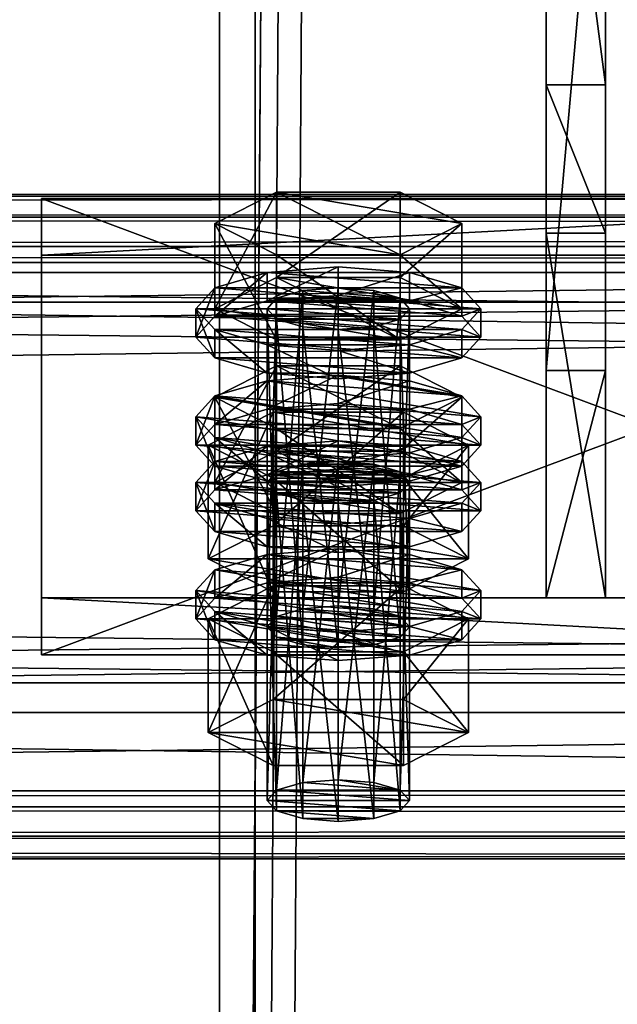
# Model space of a CAD drawing. Header units: millimetres. Extents: x 60485 to 71303, y 100 to 16900.
# Tile 123 of 256: x 65753 to 65803, y 662 to 744. Entities that reach past the tile are written whole.
import ezdxf

# ---------------------------------------------------------------- set-up
doc = ezdxf.new("R2010")
doc.units = ezdxf.units.MM
for name, color, linetype in [('1', 7, 'Continuous'), ('13', 7, 'Continuous'), ('3', 7, 'Continuous'), ('6', 7, 'Continuous'), ('9', 7, 'Continuous')]:
    doc.layers.add(name, color=color, linetype=linetype)

msp = doc.modelspace()

# ---------------------------------------------------------------- meshes
at = {"layer": '1', "color": 7}
mesh = msp.add_polyface(dxfattribs=at)
corners = [(65797.5, 726.416, 3203.205), (65797.5, 695.717, 3303.617), (65802.5, 695.717, 3303.617), (65802.5, 726.416, 3203.205), (65797.5, 714.847, 3309.468), (65802.5, 714.847, 3309.468), (65797.5, 771.305, 3227.399), (65802.5, 771.305, 3227.399), (65797.5, 777.155, 3208.262), (65802.5, 777.155, 3208.262), (65797.5, 738.903, 3196.566), (65802.5, 738.903, 3196.566)]
mesh.append_faces([[corners[k] for k in face] for face in [(0, 2, 3, 3), (1, 5, 2, 2), (4, 7, 5, 5), (6, 9, 7, 7), (8, 11, 9, 9), (10, 3, 11, 11), (1, 6, 4, 4), (8, 0, 10, 10), (3, 9, 11, 11), (7, 2, 5, 5)]], dxfattribs={"vtx0": -1, "color": 7})
mesh.append_faces([[corners[k] for k in face] for face in [(6, 0, 8, 8), (9, 3, 7, 7)]], dxfattribs={"vtx0": -1, "vtx1": -1, "color": 7})
mesh.append_faces([[corners[k] for k in face] for face in [(6, 1, 0, 0), (7, 3, 2, 2)]], dxfattribs={"vtx0": -1, "vtx2": -1, "vtx3": -1, "color": 7})
mesh.append_faces([[corners[k] for k in face] for face in [(0, 1, 2, 2), (1, 4, 5, 5), (4, 6, 7, 7), (6, 8, 9, 9), (8, 10, 11, 11), (10, 0, 3, 3)]], dxfattribs={"vtx2": -1, "vtx3": -1, "color": 7})
at = {"layer": '13', "color": 20}
mesh = msp.add_polyface(dxfattribs=at)
corners = [(65774.804, 708.071, 3271.759), (65785.196, 715.244, 3273.952), (65774.804, 715.244, 3273.952), (65785.196, 709.981, 3291.166), (65769.608, 712.612, 3282.559), (65774, 693.282, 3224.365), (65774.804, 720.936, 3229.682), (65774, 720.059, 3232.551), (65774.804, 694.159, 3221.496), (65777, 721.578, 3227.582), (65777, 694.801, 3219.395), (65780, 721.813, 3226.813), (65774.804, 719.182, 3235.42), (65780, 718.304, 3238.289), (65777, 718.539, 3237.52), (65785.196, 719.182, 3235.42), (65786, 720.059, 3232.551), (65785.196, 720.936, 3229.682), (65769.608, 720.059, 3232.551), (65774.804, 722.69, 3223.944), (65774.804, 729.862, 3226.137), (65769.608, 727.231, 3234.744), (65785.196, 729.862, 3226.137), (65785.196, 717.427, 3241.158), (65774.804, 717.427, 3241.158), (65774.804, 724.6, 3243.35), (65785.196, 724.6, 3243.35), (65768, 717.668, 3231.82), (65769.608, 719.422, 3226.082), (65769.608, 721.813, 3226.813), (65768, 720.059, 3232.551), (65774, 720.706, 3221.882), (65774, 723.097, 3222.613), (65780, 721.176, 3220.344), (65780, 723.567, 3221.075), (65780, 714.159, 3243.296), (65774, 714.629, 3241.758), (65774, 717.02, 3242.489), (65780, 716.55, 3244.027), (65769.608, 715.914, 3237.558), (65769.608, 718.304, 3238.289), (65790.392, 719.422, 3226.082), (65792, 717.668, 3231.82), (65790.392, 715.914, 3237.558), (65786, 714.629, 3241.758), (65786, 717.02, 3242.489), (65790.392, 718.304, 3238.289), (65792, 720.059, 3232.551), (65790.392, 721.813, 3226.813), (65774, 711.605, 3219.099), (65780, 712.075, 3217.562), (65780, 714.466, 3218.293), (65774, 713.996, 3219.83)]
mesh.append_faces([[corners[k] for k in face] for face in [(0, 1, 2, 2), (5, 6, 7, 7), (8, 9, 6, 6), (10, 11, 9, 9), (12, 13, 14, 14), (18, 20, 21, 21), (19, 22, 20, 20), (24, 21, 25, 25), (23, 18, 24, 24), (21, 26, 25, 25), (27, 29, 30, 30), (28, 32, 29, 29), (31, 34, 32, 32), (35, 37, 38, 38), (36, 40, 37, 37), (39, 30, 40, 40), (44, 36, 35, 35), (37, 45, 38, 38), (49, 51, 52, 52)]], dxfattribs={"vtx0": -1, "color": 20})
mesh.append_faces([[corners[k] for k in face] for face in [(3, 4, 2, 2), (15, 12, 7, 7), (16, 7, 6, 6), (17, 6, 9, 9), (23, 19, 18, 18), (26, 21, 20, 20), (41, 31, 28, 28), (42, 28, 27, 27), (43, 27, 39, 39), (44, 39, 36, 36), (45, 37, 40, 40), (46, 40, 30, 30), (47, 30, 29, 29), (48, 29, 32, 32)]], dxfattribs={"vtx0": -1, "vtx2": -1, "vtx3": -1, "color": 20})
mesh.append_faces([[corners[k] for k in face] for face in [(18, 19, 20, 20), (23, 24, 25, 25), (24, 18, 21, 21), (27, 28, 29, 29), (28, 31, 32, 32), (31, 33, 34, 34), (35, 36, 37, 37), (36, 39, 40, 40), (39, 27, 30, 30), (49, 50, 51, 51)]], dxfattribs={"vtx2": -1, "vtx3": -1, "color": 20})
mesh = msp.add_polyface(dxfattribs=at)
corners = [(65790.392, 712.612, 3282.559), (65774.804, 715.244, 3273.952), (65785.196, 715.244, 3273.952), (65780, 695.036, 3218.627), (65783, 721.578, 3227.582), (65780, 721.813, 3226.813), (65783, 694.801, 3219.395), (65785.196, 720.936, 3229.682), (65785.196, 694.159, 3221.496), (65786, 720.059, 3232.551), (65780, 718.304, 3238.289), (65774.804, 719.182, 3235.42), (65783, 718.539, 3237.52), (65785.196, 719.182, 3235.42), (65774, 720.059, 3232.551), (65774.804, 720.936, 3229.682), (65777, 721.578, 3227.582), (65774.804, 722.69, 3223.944), (65785.196, 722.69, 3223.944), (65785.196, 729.862, 3226.137), (65790.392, 720.059, 3232.551), (65790.392, 727.231, 3234.744), (65785.196, 717.427, 3241.158), (65785.196, 724.6, 3243.35), (65774.804, 724.6, 3243.35), (65774.804, 729.862, 3226.137), (65780, 721.176, 3220.344), (65786, 720.706, 3221.882), (65786, 723.097, 3222.613), (65780, 723.567, 3221.075), (65790.392, 719.422, 3226.082), (65790.392, 721.813, 3226.813), (65792, 717.668, 3231.82), (65792, 720.059, 3232.551), (65790.392, 715.914, 3237.558), (65790.392, 718.304, 3238.289), (65786, 714.629, 3241.758), (65786, 717.02, 3242.489), (65780, 714.159, 3243.296), (65780, 716.55, 3244.027), (65774, 720.706, 3221.882), (65769.608, 719.422, 3226.082), (65768, 717.668, 3231.82), (65769.608, 715.914, 3237.558), (65769.608, 718.304, 3238.289), (65768, 720.059, 3232.551), (65769.608, 721.813, 3226.813), (65774, 723.097, 3222.613), (65790.392, 712.712, 3224.031), (65774, 713.996, 3219.83), (65780, 714.466, 3218.293)]
mesh.append_faces([[corners[k] for k in face] for face in [(0, 1, 2, 2), (3, 4, 5, 5), (6, 7, 4, 4), (8, 9, 7, 7), (7, 5, 4, 4), (18, 21, 19, 19), (20, 23, 21, 21), (22, 24, 23, 23), (17, 20, 18, 18), (21, 25, 19, 19), (26, 28, 29, 29), (27, 31, 28, 28), (30, 33, 31, 31), (32, 35, 33, 33), (34, 37, 35, 35), (36, 39, 37, 37), (40, 27, 26, 26), (28, 47, 29, 29)]], dxfattribs={"vtx0": -1, "color": 20})
mesh.append_faces([[corners[k] for k in face] for face in [(10, 11, 12, 12), (12, 11, 13, 13), (13, 14, 9, 9), (9, 15, 7, 7), (20, 17, 22, 22), (23, 25, 21, 21), (27, 40, 30, 30), (30, 41, 32, 32), (32, 42, 34, 34), (34, 43, 36, 36), (37, 44, 35, 35), (35, 45, 33, 33), (33, 46, 31, 31), (31, 47, 28, 28)]], dxfattribs={"vtx0": -1, "vtx1": -1, "color": 20})
mesh.append_faces([[corners[k] for k in face] for face in [(7, 16, 5, 5), (48, 49, 50, 50)]], dxfattribs={"vtx0": -1, "vtx2": -1, "vtx3": -1, "color": 20})
mesh.append_faces([[corners[k] for k in face] for face in [(17, 18, 19, 19), (18, 20, 21, 21), (20, 22, 23, 23), (26, 27, 28, 28), (27, 30, 31, 31), (30, 32, 33, 33), (32, 34, 35, 35), (34, 36, 37, 37), (36, 38, 39, 39)]], dxfattribs={"vtx2": -1, "vtx3": -1, "color": 20})
mesh = msp.add_polyface(dxfattribs=at)
corners = [(65785.196, 706.317, 3277.497), (65774.804, 706.317, 3277.497), (65777, 706.959, 3275.397), (65783, 706.959, 3275.397), (65780, 707.194, 3274.628), (65769.608, 705.44, 3280.366), (65774.804, 708.071, 3271.759), (65774.804, 715.244, 3273.952), (65769.608, 712.612, 3282.559), (65785.196, 702.809, 3288.973), (65774.804, 702.809, 3288.973), (65774.804, 709.981, 3291.166), (65785.196, 709.981, 3291.166), (65769.608, 704.804, 3273.897), (65774, 706.088, 3269.697), (65774, 708.478, 3270.428), (65769.608, 707.194, 3274.628), (65780, 706.558, 3268.16), (65780, 708.948, 3268.891), (65790.392, 707.194, 3274.628), (65786, 708.478, 3270.428), (65774, 693.282, 3224.365), (65774.804, 694.159, 3221.496), (65774.804, 720.936, 3229.682), (65777, 694.801, 3219.395), (65777, 721.578, 3227.582), (65780, 695.036, 3218.627), (65780, 721.813, 3226.813), (65780, 691.528, 3230.102), (65777, 718.539, 3237.52), (65780, 718.304, 3238.289), (65777, 691.763, 3229.334), (65774.804, 719.182, 3235.42), (65774.804, 692.405, 3227.233), (65774, 720.059, 3232.551), (65769.03, 699.004, 3226.114), (65774.515, 711.344, 3219.953), (65769.03, 708.567, 3229.038), (65774.515, 701.781, 3217.029), (65785.485, 711.344, 3219.953), (65785.485, 705.789, 3238.122), (65774.515, 705.789, 3238.122), (65790.97, 708.567, 3229.038), (65768, 708.567, 3229.038), (65769.608, 710.321, 3223.3), (65769.608, 712.712, 3224.031), (65768, 710.958, 3229.769), (65774, 711.605, 3219.099), (65774, 713.996, 3219.83), (65780, 705.058, 3240.513), (65774, 705.528, 3238.976), (65774, 707.919, 3239.707), (65780, 707.449, 3241.244), (65769.608, 706.813, 3234.775), (65769.608, 709.203, 3235.506), (65786, 711.605, 3219.099), (65780, 712.075, 3217.562), (65790.392, 710.321, 3223.3), (65792, 708.567, 3229.038), (65790.392, 706.813, 3234.775), (65786, 707.919, 3239.707), (65790.392, 709.203, 3235.506), (65792, 710.958, 3229.769)]
mesh.append_faces([[corners[k] for k in face] for face in [(3, 2, 4, 4), (5, 7, 8, 8), (10, 8, 11, 11), (8, 12, 11, 11), (13, 15, 16, 16), (14, 18, 15, 15), (20, 15, 18, 18), (28, 29, 30, 30), (31, 32, 29, 29), (33, 34, 32, 32), (35, 36, 37, 37), (38, 39, 36, 36), (37, 40, 41, 41), (43, 45, 46, 46), (44, 48, 45, 45), (49, 51, 52, 52), (50, 54, 51, 51), (53, 46, 54, 54), (47, 55, 56, 56), (54, 52, 51, 51)]], dxfattribs={"vtx0": -1, "color": 20})
mesh.append_faces([[corners[k] for k in face] for face in [(0, 1, 2, 2), (19, 16, 15, 15), (42, 37, 36, 36), (57, 47, 44, 44), (58, 44, 43, 43), (59, 43, 53, 53), (60, 54, 46, 46), (61, 46, 45, 45), (62, 45, 48, 48)]], dxfattribs={"vtx0": -1, "vtx2": -1, "vtx3": -1, "color": 20})
mesh.append_faces([[corners[k] for k in face] for face in [(5, 6, 7, 7), (9, 10, 11, 11), (10, 5, 8, 8), (13, 14, 15, 15), (14, 17, 18, 18), (21, 22, 23, 23), (22, 24, 25, 25), (24, 26, 27, 27), (33, 21, 34, 34), (43, 44, 45, 45), (44, 47, 48, 48), (49, 50, 51, 51), (50, 53, 54, 54), (53, 43, 46, 46)]], dxfattribs={"vtx2": -1, "vtx3": -1, "color": 20})
mesh = msp.add_polyface(dxfattribs=at)
corners = [(65785.196, 706.317, 3277.497), (65777, 706.959, 3275.397), (65783, 706.959, 3275.397), (65774.804, 708.071, 3271.759), (65785.196, 708.071, 3271.759), (65785.196, 715.244, 3273.952), (65790.392, 705.44, 3280.366), (65790.392, 712.612, 3282.559), (65785.196, 702.809, 3288.973), (65785.196, 709.981, 3291.166), (65774.804, 709.981, 3291.166), (65774.804, 715.244, 3273.952), (65780, 706.558, 3268.16), (65786, 706.088, 3269.697), (65786, 708.478, 3270.428), (65780, 708.948, 3268.891), (65790.392, 707.194, 3274.628), (65792, 705.44, 3280.366), (65769.608, 707.194, 3274.628), (65774, 708.478, 3270.428), (65780, 695.036, 3218.627), (65783, 694.801, 3219.395), (65783, 721.578, 3227.582), (65785.196, 694.159, 3221.496), (65785.196, 720.936, 3229.682), (65786, 693.282, 3224.365), (65786, 720.059, 3232.551), (65785.196, 719.182, 3235.42), (65785.196, 692.405, 3227.233), (65783, 718.539, 3237.52), (65783, 691.763, 3229.334), (65780, 718.304, 3238.289), (65774.515, 701.781, 3217.029), (65785.485, 701.781, 3217.029), (65785.485, 711.344, 3219.953), (65790.97, 708.567, 3229.038), (65785.485, 705.789, 3238.122), (65769.03, 708.567, 3229.038), (65774.515, 711.344, 3219.953), (65780, 712.075, 3217.562), (65786, 711.605, 3219.099), (65786, 713.996, 3219.83), (65780, 714.466, 3218.293), (65790.392, 710.321, 3223.3), (65790.392, 712.712, 3224.031), (65792, 708.567, 3229.038), (65792, 710.958, 3229.769), (65790.392, 706.813, 3234.775), (65790.392, 709.203, 3235.506), (65786, 705.528, 3238.976), (65786, 707.919, 3239.707), (65780, 707.449, 3241.244), (65774, 711.605, 3219.099), (65769.608, 710.321, 3223.3), (65768, 708.567, 3229.038), (65769.608, 709.203, 3235.506), (65768, 710.958, 3229.769), (65769.608, 712.712, 3224.031), (65774, 713.996, 3219.83)]
mesh.append_faces([[corners[k] for k in face] for face in [(4, 7, 5, 5), (6, 9, 7, 7), (8, 10, 9, 9), (3, 6, 4, 4), (12, 14, 15, 15), (13, 16, 14, 14), (25, 27, 26, 26), (28, 29, 27, 27), (30, 31, 29, 29), (33, 35, 34, 34), (35, 38, 34, 34), (39, 41, 42, 42), (40, 44, 41, 41), (43, 46, 44, 44), (45, 48, 46, 46), (47, 50, 48, 48), (49, 51, 50, 50), (44, 42, 41, 41)]], dxfattribs={"vtx0": -1, "color": 20})
mesh.append_faces([[corners[k] for k in face] for face in [(0, 1, 2, 2), (9, 11, 7, 7), (17, 18, 16, 16), (16, 19, 14, 14), (36, 37, 35, 35), (40, 52, 43, 43), (43, 53, 45, 45), (45, 54, 47, 47), (51, 55, 50, 50), (50, 56, 48, 48), (48, 57, 46, 46), (46, 58, 44, 44)]], dxfattribs={"vtx0": -1, "vtx1": -1, "color": 20})
mesh.append_faces([[corners[k] for k in face] for face in [(3, 4, 5, 5), (4, 6, 7, 7), (6, 8, 9, 9), (12, 13, 14, 14), (20, 21, 22, 22), (21, 23, 24, 24), (23, 25, 26, 26), (32, 33, 34, 34), (39, 40, 41, 41), (40, 43, 44, 44), (43, 45, 46, 46), (45, 47, 48, 48), (47, 49, 50, 50)]], dxfattribs={"vtx2": -1, "vtx3": -1, "color": 20})
mesh = msp.add_polyface(dxfattribs=at)
corners = [(65774, 678.663, 3272.18), (65774.804, 706.317, 3277.497), (65774, 705.44, 3280.366), (65774.804, 679.541, 3269.311), (65777, 706.959, 3275.397), (65777, 680.183, 3267.211), (65780, 707.194, 3274.628), (65777, 677.144, 3277.149), (65774.804, 704.563, 3283.235), (65777, 703.921, 3285.335), (65774.804, 677.786, 3275.049), (65783, 703.921, 3285.335), (65780, 703.686, 3286.104), (65785.196, 704.563, 3283.235), (65786, 705.44, 3280.366), (65785.196, 702.809, 3288.973), (65774.804, 708.071, 3271.759), (65769.608, 705.44, 3280.366), (65774.804, 702.809, 3288.973), (65768, 703.049, 3279.635), (65769.608, 704.804, 3273.897), (65769.608, 707.194, 3274.628), (65768, 705.44, 3280.366), (65780, 699.541, 3291.111), (65774, 700.011, 3289.573), (65774, 702.402, 3290.304), (65780, 701.932, 3291.842), (65769.608, 701.295, 3285.373), (65769.608, 703.686, 3286.104), (65774, 706.088, 3269.697), (65786, 706.088, 3269.697), (65780, 706.558, 3268.16), (65790.392, 704.804, 3273.897), (65792, 703.049, 3279.635), (65790.392, 701.295, 3285.373), (65786, 700.011, 3289.573), (65790.392, 703.686, 3286.104), (65792, 705.44, 3280.366), (65769.608, 695.703, 3271.115), (65774, 696.987, 3266.915), (65774, 699.378, 3267.646), (65769.608, 698.093, 3271.846), (65780, 697.457, 3265.377), (65780, 699.848, 3266.108), (65786, 696.987, 3266.915), (65792, 696.339, 3277.584), (65780, 691.528, 3230.102), (65777, 691.763, 3229.334), (65777, 718.539, 3237.52), (65774.804, 692.405, 3227.233), (65774.804, 719.182, 3235.42), (65769.03, 699.004, 3226.114), (65774.515, 701.781, 3217.029), (65774.515, 711.344, 3219.953), (65785.485, 696.226, 3235.199), (65774.515, 696.226, 3235.199), (65774.515, 705.789, 3238.122), (65769.03, 708.567, 3229.038), (65790.97, 699.004, 3226.114), (65786, 705.528, 3238.976), (65769.608, 706.813, 3234.775), (65774, 705.528, 3238.976), (65780, 705.058, 3240.513)]
mesh.append_faces([[corners[k] for k in face] for face in [(0, 1, 2, 2), (3, 4, 1, 1), (5, 6, 4, 4), (7, 8, 9, 9), (10, 2, 8, 8), (9, 11, 12, 12), (15, 17, 18, 18), (19, 21, 22, 22), (23, 25, 26, 26), (24, 28, 25, 25), (27, 22, 28, 28), (29, 30, 31, 31), (35, 24, 23, 23), (28, 26, 25, 25), (38, 40, 41, 41), (39, 43, 40, 40), (39, 44, 42, 42), (55, 57, 56, 56), (59, 61, 62, 62)]], dxfattribs={"vtx0": -1, "color": 20})
mesh.append_faces([[corners[k] for k in face] for face in [(11, 9, 8, 8), (13, 8, 2, 2), (14, 2, 1, 1), (15, 16, 17, 17), (32, 29, 20, 20), (33, 20, 19, 19), (34, 19, 27, 27), (35, 27, 24, 24), (36, 28, 22, 22), (37, 22, 21, 21), (45, 41, 40, 40), (58, 52, 51, 51), (59, 60, 61, 61)]], dxfattribs={"vtx0": -1, "vtx2": -1, "vtx3": -1, "color": 20})
mesh.append_faces([[corners[k] for k in face] for face in [(19, 20, 21, 21), (23, 24, 25, 25), (24, 27, 28, 28), (27, 19, 22, 22), (38, 39, 40, 40), (39, 42, 43, 43), (46, 47, 48, 48), (47, 49, 50, 50), (51, 52, 53, 53), (54, 55, 56, 56), (55, 51, 57, 57)]], dxfattribs={"vtx2": -1, "vtx3": -1, "color": 20})
mesh = msp.add_polyface(dxfattribs=at)
corners = [(65780, 680.418, 3266.442), (65783, 706.959, 3275.397), (65780, 707.194, 3274.628), (65783, 680.183, 3267.211), (65785.196, 706.317, 3277.497), (65785.196, 679.541, 3269.311), (65786, 705.44, 3280.366), (65786, 678.663, 3272.18), (65785.196, 704.563, 3283.235), (65785.196, 677.786, 3275.049), (65783, 703.921, 3285.335), (65774.804, 704.563, 3283.235), (65774, 705.44, 3280.366), (65774.804, 706.317, 3277.497), (65790.392, 705.44, 3280.366), (65774.804, 708.071, 3271.759), (65785.196, 702.809, 3288.973), (65786, 706.088, 3269.697), (65790.392, 704.804, 3273.897), (65790.392, 707.194, 3274.628), (65792, 703.049, 3279.635), (65792, 705.44, 3280.366), (65790.392, 701.295, 3285.373), (65790.392, 703.686, 3286.104), (65786, 700.011, 3289.573), (65786, 702.402, 3290.304), (65780, 699.541, 3291.111), (65780, 701.932, 3291.842), (65774, 706.088, 3269.697), (65769.608, 704.804, 3273.897), (65768, 703.049, 3279.635), (65769.608, 701.295, 3285.373), (65769.608, 703.686, 3286.104), (65768, 705.44, 3280.366), (65780, 697.457, 3265.377), (65786, 696.987, 3266.915), (65786, 699.378, 3267.646), (65780, 699.848, 3266.108), (65790.392, 695.703, 3271.115), (65790.392, 698.093, 3271.846), (65792, 696.339, 3277.584), (65774, 699.378, 3267.646), (65786, 693.282, 3224.365), (65785.196, 692.405, 3227.233), (65785.196, 719.182, 3235.42), (65783, 691.763, 3229.334), (65783, 718.539, 3237.52), (65780, 691.528, 3230.102), (65780, 718.304, 3238.289), (65785.485, 701.781, 3217.029), (65790.97, 699.004, 3226.114), (65790.97, 708.567, 3229.038), (65785.485, 696.226, 3235.199), (65785.485, 705.789, 3238.122), (65774.515, 705.789, 3238.122), (65774.515, 701.781, 3217.029), (65769.03, 699.004, 3226.114), (65786, 705.528, 3238.976), (65780, 705.058, 3240.513), (65780, 707.449, 3241.244), (65790.392, 706.813, 3234.775), (65769.608, 706.813, 3234.775)]
mesh.append_faces([[corners[k] for k in face] for face in [(0, 1, 2, 2), (3, 4, 1, 1), (5, 6, 4, 4), (7, 8, 6, 6), (9, 10, 8, 8), (18, 21, 19, 19), (20, 23, 21, 21), (22, 25, 23, 23), (24, 27, 25, 25), (34, 36, 37, 37), (35, 39, 36, 36), (39, 37, 36, 36), (50, 53, 51, 51), (52, 54, 53, 53), (55, 50, 49, 49)]], dxfattribs={"vtx0": -1, "color": 20})
mesh.append_faces([[corners[k] for k in face] for face in [(10, 11, 8, 8), (8, 12, 6, 6), (6, 13, 4, 4), (14, 15, 16, 16), (17, 28, 18, 18), (18, 29, 20, 20), (20, 30, 22, 22), (22, 31, 24, 24), (27, 32, 25, 25), (25, 32, 23, 23), (23, 33, 21, 21), (40, 41, 39, 39), (50, 56, 52, 52), (60, 61, 57, 57)]], dxfattribs={"vtx0": -1, "vtx1": -1, "color": 20})
mesh.append_faces([[corners[k] for k in face] for face in [(39, 41, 37, 37)]], dxfattribs={"vtx0": -1, "vtx2": -1, "vtx3": -1, "color": 20})
mesh.append_faces([[corners[k] for k in face] for face in [(17, 18, 19, 19), (18, 20, 21, 21), (20, 22, 23, 23), (22, 24, 25, 25), (24, 26, 27, 27), (34, 35, 36, 36), (35, 38, 39, 39), (42, 43, 44, 44), (43, 45, 46, 46), (45, 47, 48, 48), (49, 50, 51, 51), (50, 52, 53, 53), (57, 58, 59, 59)]], dxfattribs={"vtx2": -1, "vtx3": -1, "color": 20})
mesh = msp.add_polyface(dxfattribs=at)
corners = [(65774, 678.663, 3272.18), (65774.804, 679.541, 3269.311), (65774.804, 706.317, 3277.497), (65777, 680.183, 3267.211), (65777, 706.959, 3275.397), (65780, 680.418, 3266.442), (65780, 707.194, 3274.628), (65780, 676.909, 3277.918), (65777, 677.144, 3277.149), (65777, 703.921, 3285.335), (65780, 703.686, 3286.104), (65774.804, 677.786, 3275.049), (65774.804, 704.563, 3283.235), (65774, 705.44, 3280.366), (65785.196, 679.541, 3269.311), (65786, 678.663, 3272.18), (65785.196, 677.786, 3275.049), (65783, 677.144, 3277.149), (65769.03, 684.385, 3273.929), (65774.515, 687.163, 3264.844), (65774.515, 696.726, 3267.768), (65769.03, 693.948, 3276.853), (65785.485, 696.726, 3267.768), (65785.485, 681.608, 3283.014), (65774.515, 681.608, 3283.014), (65774.515, 691.171, 3285.938), (65790.97, 684.385, 3273.929), (65785.485, 691.171, 3285.938), (65790.97, 693.948, 3276.853), (65768, 693.948, 3276.853), (65769.608, 695.703, 3271.115), (65769.608, 698.093, 3271.846), (65768, 696.339, 3277.584), (65780, 690.44, 3288.328), (65774, 690.91, 3286.791), (65774, 693.301, 3287.522), (65780, 692.831, 3289.059), (65769.608, 692.194, 3282.591), (65769.608, 694.585, 3283.322), (65790.392, 695.703, 3271.115), (65774, 696.987, 3266.915), (65792, 693.948, 3276.853), (65790.392, 692.194, 3282.591), (65786, 690.91, 3286.791), (65786, 693.301, 3287.522), (65790.392, 694.585, 3283.322), (65786, 693.282, 3224.365), (65777, 694.801, 3219.395), (65774.804, 694.159, 3221.496), (65785.196, 692.405, 3227.233), (65774, 693.282, 3224.365), (65783, 691.763, 3229.334), (65774.804, 692.405, 3227.233), (65780, 691.528, 3230.102), (65777, 691.763, 3229.334), (65785.485, 696.226, 3235.199), (65769.03, 699.004, 3226.114), (65774.515, 696.226, 3235.199)]
mesh.append_faces([[corners[k] for k in face] for face in [(7, 9, 10, 10), (18, 20, 21, 21), (19, 22, 20, 20), (24, 21, 25, 25), (23, 18, 24, 24), (21, 27, 25, 25), (29, 31, 32, 32), (33, 35, 36, 36), (34, 38, 35, 35), (37, 32, 38, 38), (38, 36, 35, 35), (53, 52, 54, 54), (55, 56, 57, 57)]], dxfattribs={"vtx0": -1, "color": 20})
mesh.append_faces([[corners[k] for k in face] for face in [(51, 52, 53, 53)]], dxfattribs={"vtx0": -1, "vtx1": -1, "color": 20})
mesh.append_faces([[corners[k] for k in face] for face in [(14, 5, 3, 3), (14, 3, 1, 1), (15, 1, 0, 0), (16, 0, 11, 11), (17, 11, 8, 8), (26, 19, 18, 18), (28, 21, 20, 20), (39, 40, 30, 30), (41, 30, 29, 29), (42, 29, 37, 37), (43, 37, 34, 34), (44, 38, 32, 32), (45, 32, 31, 31), (46, 47, 48, 48), (49, 48, 50, 50), (51, 50, 52, 52)]], dxfattribs={"vtx0": -1, "vtx2": -1, "vtx3": -1, "color": 20})
mesh.append_faces([[corners[k] for k in face] for face in [(0, 1, 2, 2), (1, 3, 4, 4), (3, 5, 6, 6), (7, 8, 9, 9), (8, 11, 12, 12), (11, 0, 13, 13), (18, 19, 20, 20), (23, 24, 25, 25), (24, 18, 21, 21), (29, 30, 31, 31), (33, 34, 35, 35), (34, 37, 38, 38), (37, 29, 32, 32)]], dxfattribs={"vtx2": -1, "vtx3": -1, "color": 20})
mesh = msp.add_polyface(dxfattribs=at)
corners = [(65780, 680.418, 3266.442), (65783, 680.183, 3267.211), (65783, 706.959, 3275.397), (65785.196, 679.541, 3269.311), (65785.196, 706.317, 3277.497), (65786, 678.663, 3272.18), (65786, 705.44, 3280.366), (65785.196, 677.786, 3275.049), (65785.196, 704.563, 3283.235), (65783, 677.144, 3277.149), (65783, 703.921, 3285.335), (65780, 676.909, 3277.918), (65780, 703.686, 3286.104), (65774.804, 679.541, 3269.311), (65774, 678.663, 3272.18), (65774.804, 677.786, 3275.049), (65777, 677.144, 3277.149), (65774.515, 687.163, 3264.844), (65785.485, 687.163, 3264.844), (65785.485, 696.726, 3267.768), (65790.97, 684.385, 3273.929), (65790.97, 693.948, 3276.853), (65785.485, 681.608, 3283.014), (65785.485, 691.171, 3285.938), (65774.515, 691.171, 3285.938), (65769.03, 684.385, 3273.929), (65769.03, 693.948, 3276.853), (65774.515, 696.726, 3267.768), (65790.392, 695.703, 3271.115), (65792, 693.948, 3276.853), (65792, 696.339, 3277.584), (65790.392, 698.093, 3271.846), (65790.392, 692.194, 3282.591), (65790.392, 694.585, 3283.322), (65786, 690.91, 3286.791), (65786, 693.301, 3287.522), (65780, 690.44, 3288.328), (65780, 692.831, 3289.059), (65786, 696.987, 3266.915), (65774, 696.987, 3266.915), (65769.608, 695.703, 3271.115), (65768, 693.948, 3276.853), (65769.608, 692.194, 3282.591), (65774, 690.91, 3286.791), (65769.608, 694.585, 3283.322), (65768, 696.339, 3277.584), (65769.608, 698.093, 3271.846), (65780, 695.036, 3218.627), (65785.196, 694.159, 3221.496), (65783, 694.801, 3219.395), (65777, 694.801, 3219.395), (65786, 693.282, 3224.365), (65774.804, 694.159, 3221.496), (65785.196, 692.405, 3227.233), (65774, 693.282, 3224.365), (65783, 691.763, 3229.334)]
mesh.append_faces([[corners[k] for k in face] for face in [(9, 12, 10, 10), (0, 3, 1, 1), (9, 16, 11, 11), (18, 21, 19, 19), (20, 23, 21, 21), (22, 24, 23, 23), (17, 20, 18, 18), (21, 27, 19, 19), (28, 30, 31, 31), (29, 33, 30, 30), (32, 35, 33, 33), (34, 37, 35, 35), (34, 43, 36, 36), (47, 48, 49, 49)]], dxfattribs={"vtx0": -1, "color": 20})
mesh.append_faces([[corners[k] for k in face] for face in [(3, 13, 5, 5), (5, 14, 7, 7), (7, 15, 9, 9), (20, 25, 22, 22), (23, 26, 21, 21), (38, 39, 28, 28), (28, 40, 29, 29), (29, 41, 32, 32), (32, 42, 34, 34), (37, 44, 35, 35), (35, 45, 33, 33), (33, 46, 30, 30), (48, 50, 51, 51), (51, 52, 53, 53), (53, 54, 55, 55)]], dxfattribs={"vtx0": -1, "vtx1": -1, "color": 20})
mesh.append_faces([[corners[k] for k in face] for face in [(48, 47, 50, 50)]], dxfattribs={"vtx0": -1, "vtx2": -1, "vtx3": -1, "color": 20})
mesh.append_faces([[corners[k] for k in face] for face in [(0, 1, 2, 2), (1, 3, 4, 4), (3, 5, 6, 6), (5, 7, 8, 8), (7, 9, 10, 10), (9, 11, 12, 12), (17, 18, 19, 19), (18, 20, 21, 21), (20, 22, 23, 23), (28, 29, 30, 30), (29, 32, 33, 33), (32, 34, 35, 35), (34, 36, 37, 37)]], dxfattribs={"vtx2": -1, "vtx3": -1, "color": 20})
at = {"layer": '3', "color": 91}
mesh = msp.add_polyface(dxfattribs=at)
corners = [(65770, 8485, 5564.7), (65830, 8485, 5564.7), (65830, 145.041, 3014.919), (65770, 145.041, 3014.919), (65770, 271.84, 2970.03), (65830, 271.84, 2970.03), (65830, 8485, 5481.045), (65770, 8485, 5481.045), (65770, 145.041, 2970.03), (65827, 8485, 5484.182), (65773, 8485, 5484.182), (65773, 8485, 5561.563), (65827, 8485, 5561.563), (65773, 145.041, 3011.782), (65827, 145.041, 3011.782), (65773, 261.579, 2970.03), (65773, 145.041, 2970.03), (65827, 261.579, 2970.03), (65827, 145.041, 2970.03), (65830, 145.041, 2970.03)]
mesh.append_faces([[corners[k] for k in face] for face in [(0, 2, 3, 3), (4, 6, 7, 7), (4, 3, 8, 8), (0, 4, 7, 7), (12, 13, 14, 14), (15, 11, 10, 10), (13, 15, 16, 16), (17, 10, 9, 9), (17, 14, 18, 18), (12, 17, 9, 9), (8, 13, 16, 16), (18, 2, 19, 19), (5, 1, 6, 6), (2, 5, 19, 19), (5, 18, 19, 19), (15, 8, 16, 16)]], dxfattribs={"vtx0": -1, "color": 91})
mesh.append_faces([[corners[k] for k in face] for face in [(3, 4, 0, 0), (0, 11, 1, 1), (11, 7, 10, 10), (10, 7, 9, 9), (1, 12, 6, 6), (12, 1, 11, 11), (6, 9, 7, 7), (11, 15, 13, 13), (14, 17, 12, 12), (2, 14, 3, 3), (3, 13, 8, 8), (1, 5, 2, 2), (18, 5, 17, 17), (17, 5, 15, 15), (8, 15, 4, 4), (4, 15, 5, 5)]], dxfattribs={"vtx0": -1, "vtx1": -1, "color": 91})
mesh.append_faces([[corners[k] for k in face] for face in [(11, 0, 7, 7), (6, 12, 9, 9), (2, 18, 14, 14), (3, 14, 13, 13)]], dxfattribs={"vtx0": -1, "vtx2": -1, "vtx3": -1, "color": 91})
mesh.append_faces([[corners[k] for k in face] for face in [(0, 1, 2, 2), (4, 5, 6, 6), (12, 11, 13, 13), (17, 15, 10, 10)]], dxfattribs={"vtx2": -1, "vtx3": -1, "color": 91})
mesh = msp.add_polyface(dxfattribs=at)
corners = [(65845, 724.559, 3192.18), (65755, 724.559, 3192.18), (65755, 690.936, 3302.155), (65845, 690.936, 3302.155), (65755, 729.34, 3193.642), (65755, 695.717, 3303.617), (65845, 729.34, 3193.642), (65845, 695.717, 3303.617)]
mesh.append_faces([[corners[k] for k in face] for face in [(0, 2, 3, 3), (1, 5, 2, 2), (4, 7, 5, 5), (6, 3, 7, 7), (1, 6, 4, 4), (3, 5, 7, 7)]], dxfattribs={"vtx0": -1, "color": 91})
mesh.append_faces([[corners[k] for k in face] for face in [(0, 1, 2, 2), (1, 4, 5, 5), (4, 6, 7, 7), (6, 0, 3, 3), (1, 0, 6, 6), (3, 2, 5, 5)]], dxfattribs={"vtx2": -1, "vtx3": -1, "color": 91})
at = {"layer": '6', "color": 2}
mesh = msp.add_polyface(dxfattribs=at)
corners = [(65773, 8445, 2973.03), (65827, 8445, 2973.03), (65827, 281.652, 2973.03), (65773, 281.652, 2973.03), (65827, 8445, 3027.03), (65827, 458.279, 3027.03), (65773, 8445, 3027.03), (65773, 458.279, 3027.03), (65770, 8445, 2970.03), (65770, 8445, 3030.03), (65770, 468.091, 3030.03), (65770, 271.84, 2970.03), (65830, 8445, 3030.03), (65830, 468.091, 3030.03), (65830, 8445, 2970.03), (65830, 271.84, 2970.03)]
mesh.append_faces([[corners[k] for k in face] for face in [(0, 2, 3, 3), (1, 5, 2, 2), (4, 7, 5, 5), (6, 3, 7, 7), (8, 10, 11, 11), (9, 13, 10, 10), (12, 15, 13, 13), (14, 11, 15, 15)]], dxfattribs={"vtx0": -1, "color": 2})
mesh.append_faces([[corners[k] for k in face] for face in [(9, 6, 12, 12), (6, 8, 0, 0), (0, 8, 1, 1), (12, 4, 14, 14), (4, 12, 6, 6), (14, 1, 8, 8), (11, 3, 15, 15), (3, 10, 7, 7), (7, 10, 5, 5), (15, 2, 13, 13), (2, 15, 3, 3), (13, 5, 10, 10)]], dxfattribs={"vtx0": -1, "vtx1": -1, "color": 2})
mesh.append_faces([[corners[k] for k in face] for face in [(6, 9, 8, 8), (14, 4, 1, 1), (3, 11, 10, 10), (13, 2, 5, 5)]], dxfattribs={"vtx0": -1, "vtx2": -1, "vtx3": -1, "color": 2})
mesh.append_faces([[corners[k] for k in face] for face in [(0, 1, 2, 2), (1, 4, 5, 5), (4, 6, 7, 7), (6, 0, 3, 3), (8, 9, 10, 10), (9, 12, 13, 13), (12, 14, 15, 15), (14, 8, 11, 11)]], dxfattribs={"vtx2": -1, "vtx3": -1, "color": 2})
at = {"layer": '9', "color": 243}
mesh = msp.add_polyface(dxfattribs=at)
corners = [(66100, 678.146, 3183.217), (66100, 723.091, 3196.964), (62900, 723.091, 3196.964), (62900, 678.146, 3183.217), (66100, 688.575, 3309.804), (62900, 688.575, 3309.804), (66100, 723.957, 3320.626), (62900, 723.957, 3320.626), (66100, 727.759, 3308.195), (62900, 727.759, 3308.195), (66100, 729.672, 3308.78), (62900, 729.672, 3308.78), (66100, 725.284, 3323.124), (62900, 725.284, 3323.124), (66100, 686.078, 3311.131), (62900, 686.078, 3311.131), (66100, 720.593, 3198.292), (62900, 720.593, 3198.292), (66100, 679.474, 3185.714), (62900, 679.474, 3185.714), (66100, 675.671, 3198.146), (62900, 675.671, 3198.146), (66100, 673.759, 3197.561), (62900, 673.759, 3197.561)]
mesh.append_faces([[corners[k] for k in face] for face in [(0, 2, 3, 3), (1, 5, 2, 2), (4, 7, 5, 5), (6, 9, 7, 7), (8, 11, 9, 9), (10, 13, 11, 11), (12, 15, 13, 13), (14, 17, 15, 15), (16, 19, 17, 17), (18, 21, 19, 19), (20, 23, 21, 21), (22, 3, 23, 23), (8, 12, 10, 10), (20, 0, 22, 22), (11, 7, 9, 9)]], dxfattribs={"vtx0": -1, "color": 243})
mesh.append_faces([[corners[k] for k in face] for face in [(14, 1, 16, 16), (16, 0, 18, 18), (18, 0, 20, 20), (3, 19, 23, 23), (19, 2, 17, 17), (17, 2, 15, 15), (15, 5, 13, 13), (13, 7, 11, 11)]], dxfattribs={"vtx0": -1, "vtx1": -1, "color": 243})
mesh.append_faces([[corners[k] for k in face] for face in [(12, 8, 6, 6), (6, 14, 12, 12), (14, 6, 4, 4), (14, 4, 1, 1), (16, 1, 0, 0), (19, 3, 2, 2), (15, 2, 5, 5), (13, 5, 7, 7)]], dxfattribs={"vtx0": -1, "vtx2": -1, "vtx3": -1, "color": 243})
mesh.append_faces([[corners[k] for k in face] for face in [(21, 23, 19, 19)]], dxfattribs={"vtx1": -1, "color": 243})
mesh.append_faces([[corners[k] for k in face] for face in [(0, 1, 2, 2), (1, 4, 5, 5), (4, 6, 7, 7), (6, 8, 9, 9), (8, 10, 11, 11), (10, 12, 13, 13), (12, 14, 15, 15), (14, 16, 17, 17), (16, 18, 19, 19), (18, 20, 21, 21), (20, 22, 23, 23), (22, 0, 3, 3)]], dxfattribs={"vtx2": -1, "vtx3": -1, "color": 243})
mesh = msp.add_polyface(dxfattribs=at)
corners = [(68700, 678.146, 3183.217), (68700, 723.091, 3196.964), (65500, 723.091, 3196.964), (65500, 678.146, 3183.217), (68700, 688.575, 3309.804), (65500, 688.575, 3309.804), (68700, 723.957, 3320.626), (65500, 723.957, 3320.626), (68700, 727.759, 3308.195), (65500, 727.759, 3308.195), (68700, 729.672, 3308.78), (65500, 729.672, 3308.78), (68700, 725.284, 3323.124), (65500, 725.284, 3323.124), (68700, 686.078, 3311.131), (65500, 686.078, 3311.131), (68700, 720.593, 3198.292), (65500, 720.593, 3198.292), (68700, 679.474, 3185.714), (65500, 679.474, 3185.714), (68700, 675.671, 3198.146), (65500, 675.671, 3198.146), (68700, 673.759, 3197.561), (65500, 673.759, 3197.561)]
mesh.append_faces([[corners[k] for k in face] for face in [(0, 2, 3, 3), (1, 5, 2, 2), (4, 7, 5, 5), (6, 9, 7, 7), (8, 11, 9, 9), (10, 13, 11, 11), (12, 15, 13, 13), (14, 17, 15, 15), (16, 19, 17, 17), (18, 21, 19, 19), (20, 23, 21, 21), (22, 3, 23, 23), (8, 12, 10, 10), (20, 0, 22, 22), (11, 7, 9, 9)]], dxfattribs={"vtx0": -1, "color": 243})
mesh.append_faces([[corners[k] for k in face] for face in [(12, 6, 14, 14), (14, 1, 16, 16), (16, 0, 18, 18), (18, 0, 20, 20), (3, 19, 23, 23), (19, 2, 17, 17), (17, 2, 15, 15), (15, 5, 13, 13), (13, 7, 11, 11)]], dxfattribs={"vtx0": -1, "vtx1": -1, "color": 243})
mesh.append_faces([[corners[k] for k in face] for face in [(12, 8, 6, 6), (14, 6, 4, 4), (14, 4, 1, 1), (16, 1, 0, 0), (19, 3, 2, 2), (15, 2, 5, 5), (13, 5, 7, 7)]], dxfattribs={"vtx0": -1, "vtx2": -1, "vtx3": -1, "color": 243})
mesh.append_faces([[corners[k] for k in face] for face in [(21, 23, 19, 19)]], dxfattribs={"vtx1": -1, "color": 243})
mesh.append_faces([[corners[k] for k in face] for face in [(0, 1, 2, 2), (1, 4, 5, 5), (4, 6, 7, 7), (6, 8, 9, 9), (8, 10, 11, 11), (10, 12, 13, 13), (12, 14, 15, 15), (14, 16, 17, 17), (16, 18, 19, 19), (18, 20, 21, 21), (20, 22, 23, 23), (22, 0, 3, 3)]], dxfattribs={"vtx2": -1, "vtx3": -1, "color": 243})

doc.saveas('drawing.dxf')
